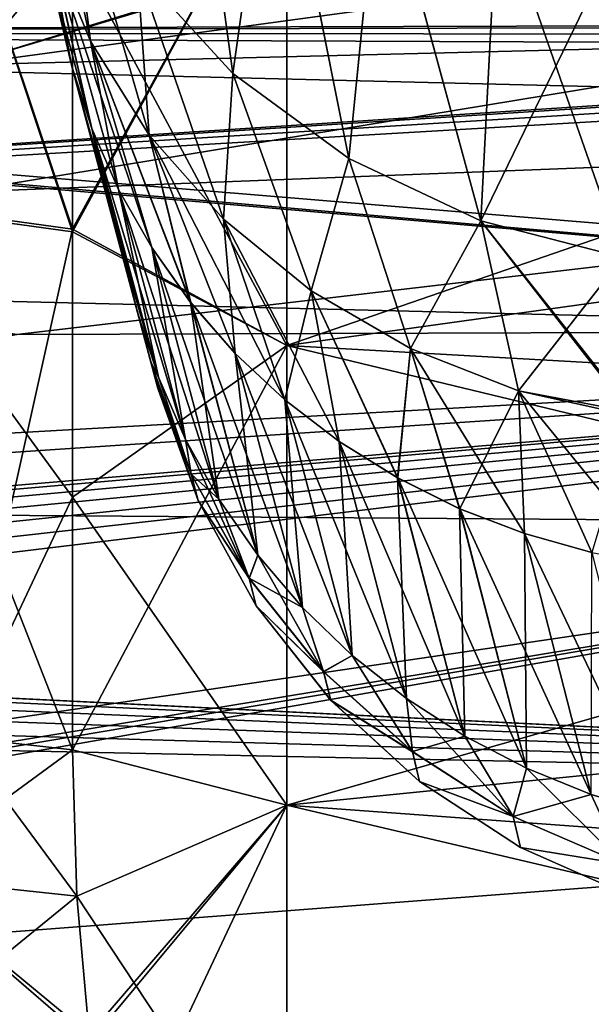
# Model space of a CAD drawing. Header units: metres. Extents: x -31 to 116, y -84 to 84.
# Tile 121 of 256: x -1.44 to 1.64, y -50.01 to -44.72. Entities that reach past the tile are written whole.
import ezdxf

# ---------------------------------------------------------------- set-up
doc = ezdxf.new("R2010")
doc.units = ezdxf.units.M
doc.layers.add('solid_80010000GA_11_1', color=7, linetype='CONTINUOUS')

msp = doc.modelspace()

# ---------------------------------------------------------------- linework, layer by layer
at = {"layer": 'solid_80010000GA_11_1'}
for points in [[(-0.94361, -61.381538, -3.949349), (-9.908733, -26.852304, -3.688219), (-10.647326, -26.446733, -4.216566)], [(-1.601485, -61.790482, -4.491797), (-0.94361, -61.381538, -3.949349), (-10.647326, -26.446733, -4.216566)], [(-0.645895, -61.159073, 3.61807), (-10.428024, -26.563536, 4.075611), (-9.690911, -26.977961, 3.498848)], [(-1.091824, -61.481945, 4.091326), (-1.601097, -61.790173, 4.491522), (-10.428024, -26.563536, 4.075611)], [(-0.645895, -61.159073, 3.61807), (-1.091824, -61.481945, 4.091326), (-10.428024, -26.563536, 4.075611)], [(-0.39715, -60.944038, -3.278925), (-9.308332, -27.204287, -3.116266), (-9.908733, -26.852304, -3.688219)], [(-0.94361, -61.381538, -3.949349), (-0.39715, -60.944038, -3.278925), (-9.908733, -26.852304, -3.688219)], [(-0.272359, -60.821762, 3.078996), (-9.690911, -26.977961, 3.498848), (-9.110988, -27.323584, 2.887191)], [(-0.272359, -60.821762, 3.078996), (-0.645895, -61.159073, 3.61807), (-9.690911, -26.977961, 3.498848)], [(0.006341, -60.490341, -2.516984), (-9.056078, -27.357077, -2.818626), (-9.308332, -27.204287, -3.116266)], [(-0.39715, -60.944038, -3.278925), (0.006341, -60.490341, -2.516984), (-9.308332, -27.204287, -3.116266)], [(0.018131, -60.473583, 2.487982), (-9.110988, -27.323584, 2.887191), (-8.677807, -27.590885, 2.269606)], [(0.018131, -60.473583, 2.487982), (-0.272359, -60.821762, 3.078996), (-9.110988, -27.323584, 2.887191)], [(0.006341, -60.490341, -2.516984), (-8.835298, -27.492895, -2.516984), (-9.056078, -27.357077, -2.818626)], [(0.168987, -60.224834, -2.050207), (-8.479892, -27.715254, -1.902791), (-8.835298, -27.492895, -2.516984)], [(0.168987, -60.224834, -2.050207), (-8.835298, -27.492895, -2.516984), (0.006341, -60.490341, -2.516984)], [(0.200581, -60.160397, 1.93518), (-8.677807, -27.590885, 2.269606), (-8.370298, -27.784691, 1.659111)], [(0.200581, -60.160397, 1.93518), (0.018131, -60.473583, 2.487982), (-8.677807, -27.590885, 2.269606)], [(0.314079, -59.836971, -1.349229), (-8.238116, -27.868933, -1.298733), (-8.479892, -27.715254, -1.902791)], [(0.262339, -60.01078, -1.665838), (0.314079, -59.836971, -1.349229), (-8.479892, -27.715254, -1.902791)], [(0.168987, -60.224834, -2.050207), (0.262339, -60.01078, -1.665838), (-8.479892, -27.715254, -1.902791)], [(0.292285, -59.91906, 1.49928), (-8.370298, -27.784691, 1.659111), (-8.169134, -27.913094, 1.059357)], [(0.292285, -59.91906, 1.49928), (0.200581, -60.160397, 1.93518), (-8.370298, -27.784691, 1.659111)], [(0.352484, -59.577492, -0.866972), (-8.093525, -27.96167, -0.70485), (-8.238116, -27.868933, -1.298733)], [(0.340858, -59.694298, -1.085951), (0.352484, -59.577492, -0.866972), (-8.238116, -27.868933, -1.298733)], [(0.314079, -59.836971, -1.349229), (0.340858, -59.694298, -1.085951), (-8.238116, -27.868933, -1.298733)], [(0.351093, -59.598183, 0.906075), (-8.169134, -27.913094, 1.059357), (-8.060292, -27.983082, 0.468665)], [(0.334621, -59.735115, 1.161649), (0.292285, -59.91906, 1.49928), (-8.169134, -27.913094, 1.059357)], [(0.351093, -59.598183, 0.906075), (0.334621, -59.735115, 1.161649), (-8.169134, -27.913094, 1.059357)], [(0.336095, -59.243084, -0.119485), (-8.035702, -27.998938, -0.117557), (-8.093525, -27.96167, -0.70485)], [(0.337649, -59.253223, -0.161437), (0.336095, -59.243084, -0.119485), (-8.093525, -27.96167, -0.70485)], [(0.33943, -59.2654, -0.202686), (0.337649, -59.253223, -0.161437), (-8.093525, -27.96167, -0.70485)], [(0.341356, -59.279354, -0.243837), (0.33943, -59.2654, -0.202686), (-8.093525, -27.96167, -0.70485)], [(0.345431, -59.312489, -0.32879), (0.341356, -59.279354, -0.243837), (-8.093525, -27.96167, -0.70485)], [(0.349611, -59.354767, -0.424737), (0.345431, -59.312489, -0.32879), (-8.093525, -27.96167, -0.70485)], [(0.353359, -59.410347, -0.54125), (0.349611, -59.354767, -0.424737), (-8.093525, -27.96167, -0.70485)], [(0.355234, -59.483608, -0.68686), (0.353359, -59.410347, -0.54125), (-8.093525, -27.96167, -0.70485)], [(0.352484, -59.577492, -0.866972), (0.355234, -59.483608, -0.68686), (-8.093525, -27.96167, -0.70485)], [(0.350485, -59.365471, 0.447841), (-8.060292, -27.983082, 0.468665), (-8.035702, -27.998938, -0.117557)], [(0.355221, -59.493149, 0.705415), (0.351093, -59.598183, 0.906075), (-8.060292, -27.983082, 0.468665)], [(0.353103, -59.405365, 0.531102), (0.355221, -59.493149, 0.705415), (-8.060292, -27.983082, 0.468665)], [(0.350485, -59.365471, 0.447841), (0.353103, -59.405365, 0.531102), (-8.060292, -27.983082, 0.468665)], [(0.347052, -59.327602, 0.364249), (0.350485, -59.365471, 0.447841), (-8.035702, -27.998938, -0.117557)], [(0.344385, -59.303482, 0.307022), (0.347052, -59.327602, 0.364249), (-8.035702, -27.998938, -0.117557)], [(0.341568, -59.280807, 0.247479), (0.344385, -59.303482, 0.307022), (-8.035702, -27.998938, -0.117557)], [(0.338645, -59.259945, 0.185003), (0.341568, -59.280807, 0.247479), (-8.035702, -27.998938, -0.117557)], [(0.336949, -59.248604, 0.143563), (0.338645, -59.259945, 0.185003), (-8.035702, -27.998938, -0.117557)], [(0.335521, -59.239445, 0.101001), (0.336949, -59.248604, 0.143563), (-8.035702, -27.998938, -0.117557)], [(0.334501, -59.233093, 0.05732), (0.335521, -59.239445, 0.101001), (-8.035702, -27.998938, -0.117557)], [(0.334023, -59.230156, 0.012731), (0.334501, -59.233093, 0.05732), (-8.035702, -27.998938, -0.117557)], [(0.334159, -59.230984, -0.032104), (0.334023, -59.230156, 0.012731), (-8.035702, -27.998938, -0.117557)], [(0.334886, -59.235462, -0.076363), (0.334159, -59.230984, -0.032104), (-8.035702, -27.998938, -0.117557)], [(0.336095, -59.243084, -0.119485), (0.334886, -59.235462, -0.076363), (-8.035702, -27.998938, -0.117557)], [(8.509254, -41.828423, -34.403259), (-1.752739, -44.961113, -36.623474), (-12, -45.214851, -36.594734)], [(-12, -42.330925, -34.34156), (8.509254, -41.828423, -34.403259), (-12, -45.214851, -36.594734)], [(-10.92837, -44.790348, -31.163261), (8.509254, -41.828423, -34.403259), (-12, -42.330925, -34.34156)], [(-10.92837, -44.790348, 31.163261), (-12, -44.424175, 31.662325), (8.509254, -41.828423, 34.403259)], [(-10.92837, -44.790348, -31.163261), (8.530369, -44.731808, -30.686501), (8.509254, -41.828423, -34.403259)], [(-10.92837, -44.790348, 31.163261), (8.509254, -41.828423, 34.403259), (8.525435, -42.843906, 33.103043)], [(8.502323, -41.8661, -34.432541), (-1.752739, -44.961113, -36.623474), (8.509254, -41.828423, -34.403259)], [(8.502323, -41.8661, -34.432541), (8.5, -41.904076, -34.462162), (-1.752739, -44.961113, -36.623474)], [(8.5, -41.904076, -34.462162), (8.5, -44.706783, -36.651878), (-1.752739, -44.961113, -36.623474)], [(-12, -42.330925, 34.34156), (-1.752739, -44.961113, 36.623474), (8.5, -44.706783, 36.651878)], [(-2.237647, -42.582733, -31.503359), (-1.153668, -42.719887, -31.612904), (-2.309054, -45.684696, -27.279432)], [(-2.237533, -42.599094, 31.482912), (-2.309889, -45.699036, 27.258074), (-1.153668, -45.858768, 27.366608)], [(-2.237533, -42.599094, 31.482912), (-1.153668, -45.858768, 27.366608), (-1.153668, -45.843945, 27.388308)], [(-2.237533, -42.599094, 31.482912), (-1.153668, -45.843945, 27.388308), (-1.153668, -44.322773, 29.527569)], [(-2.309054, -45.684696, -27.279432), (-1.153668, -42.719887, -31.612904), (-1.153668, -44.322773, -29.527569)], [(-10.92837, -44.790348, 31.163261), (8.525435, -42.843906, 33.103043), (8.530369, -44.731808, 30.686501)], [(-29.5, -42.913754, -39.718975), (-29.5, -45.852333, -36.287064), (8.5, -43.570267, -37.995903)], [(-1.752739, -44.961113, 36.623474), (-29.5, -42.913754, 39.718975), (8.5, -44.706783, 36.651878)], [(-0.564178, -43.009392, -15.748033), (-0.805819, -44.445538, -11.92612), (-0.291898, -45.008503, -12.167362)], [(-0.291838, -45.008564, 12.167368), (-0.80577, -44.44561, 11.92613), (-0.564178, -43.005692, 15.75531)], [(-0.291838, -45.008564, 12.167368), (-0.564178, -43.005692, 15.75531), (-0.07115, -43.445129, 15.978847)], [(-0.07115, -43.448864, -15.971511), (-0.564178, -43.009392, -15.748033), (-0.291898, -45.008503, -12.167362)], [(-1.056895, -44.83461, -9.564548), (-1.187387, -43.800476, -11.649696), (-1.421431, -43.100712, -11.349832)], [(-1.281955, -44.286953, -9.334759), (-1.056895, -44.83461, -9.564548), (-1.421431, -43.100712, -11.349832)], [(-1.05688, -44.834702, 9.564379), (-1.421423, -43.100754, 11.34983), (-1.18736, -43.800541, 11.649704)], [(-1.281941, -44.287052, 9.334591), (-1.421423, -43.100754, 11.34983), (-1.05688, -44.834702, 9.564379)], [(-0.07115, -43.448864, -15.971511), (-0.291898, -45.008503, -12.167362), (0.332984, -45.465931, -12.36338)], [(0.333035, -45.465969, 12.363376), (-0.291838, -45.008564, 12.167368), (-0.07115, -43.445129, 15.978847)], [(0.333035, -45.465969, 12.363376), (-0.07115, -43.445129, 15.978847), (0.5, -43.801586, 16.160172)], [(0.5, -43.80534, -16.152788), (-0.07115, -43.448864, -15.971511), (0.332984, -45.465931, -12.36338)], [(-29.5, -45.852333, -36.287064), (-12, -45.214851, -36.594734), (8.5, -43.570267, -37.995903)], [(8.5, -43.570267, -37.995903), (-12, -45.214851, -36.594734), (-1.752739, -44.961113, -36.623474)], [(-1.752739, -44.961113, -36.623474), (8.5, -44.706783, -36.651878), (8.5, -43.570267, -37.995903)], [(-1.410578, -43.709908, 9.101208), (-1.281941, -44.287052, 9.334591), (-1.159258, -44.963764, 7.130344)], [(-1.410484, -43.710602, -9.100178), (-1.410578, -43.709908, 9.101208), (-1.159258, -44.963764, 7.130344)], [(-1.310149, -44.314896, -8.170702), (-1.410484, -43.710602, -9.100178), (-1.159258, -44.963764, 7.130344)], [(-1.049321, -45.303432, -7.26533), (-1.410484, -43.710602, -9.100178), (-1.310149, -44.314896, -8.170702)], [(-1.281955, -44.286953, -9.334759), (-1.410484, -43.710602, -9.100178), (-1.049321, -45.303432, -7.26533)], [(-1.153668, -45.858768, 27.366608), (0, -46.47049, 26.638594), (0, -43.740509, 30.47028)], [(-1.153668, -45.843945, 27.388308), (-1.153668, -45.858768, 27.366608), (0, -43.740509, 30.47028)], [(-1.153668, -44.322773, 29.527569), (-1.153668, -45.843945, 27.388308), (0, -43.740509, 30.47028)], [(-1.153668, -44.322773, -29.527569), (0, -43.740509, -30.47028), (0, -46.47049, -26.638594)], [(7.241869, -43.971832, 29.533049), (0, -43.740509, 30.47028), (0, -46.47049, 26.638594)], [(0, -43.740509, -30.47028), (7.241869, -43.971832, -29.533049), (7.241869, -45.463245, -27.450699)], [(0, -46.47049, -26.638594), (0, -43.740509, -30.47028), (7.241869, -45.463245, -27.450699)], [(-0.740604, -45.340382, -9.782583), (-0.805819, -44.445538, -11.92612), (-1.187387, -43.800476, -11.649696)], [(-1.056895, -44.83461, -9.564548), (-0.740604, -45.340382, -9.782583), (-1.187387, -43.800476, -11.649696)], [(-0.740589, -45.340469, 9.782412), (-1.18736, -43.800541, 11.649704), (-0.80577, -44.44561, 11.92613)], [(-1.05688, -44.834702, 9.564379), (-1.18736, -43.800541, 11.649704), (-0.740589, -45.340469, 9.782412)], [(0.5, -43.80534, -16.152788), (0.332984, -45.465931, -12.36338), (1.042107, -45.799316, -12.506244)], [(1.042134, -45.799335, 12.50623), (0.333035, -45.465969, 12.363376), (0.5, -43.801586, 16.160172)], [(1.042134, -45.799335, 12.50623), (0.5, -43.801586, 16.160172), (1.131919, -44.064228, 16.293772)], [(1.131919, -44.068001, -16.286356), (0.5, -43.80534, -16.152788), (1.042107, -45.799316, -12.506244)], [(7.241869, -45.463245, 27.450699), (7.241869, -43.971832, 29.533049), (0, -46.47049, 26.638594)], [(1.131919, -44.068001, -16.286356), (1.042107, -45.799316, -12.506244), (1.805407, -45.996365, -12.590684)], [(1.042134, -45.799335, 12.50623), (1.131919, -44.064228, 16.293772), (1.805407, -44.225075, 16.375593)], [(1.805407, -44.228859, -16.368155), (1.131919, -44.068001, -16.286356), (1.805407, -45.996365, -12.590684)], [(1.042134, -45.799335, 12.50623), (1.805407, -44.225075, 16.375593), (1.805407, -45.99622, 12.591017)], [(-2.309054, -45.684696, -27.279432), (-1.153668, -44.322773, -29.527569), (-1.153668, -45.84396, -27.388283)], [(-1.159258, -44.963764, -7.130344), (-1.310149, -44.314896, -8.170702), (-1.159258, -44.963764, 7.130344)], [(-1.049321, -45.303432, -7.26533), (-1.310149, -44.314896, -8.170702), (-1.159258, -44.963764, -7.130344)], [(-1.281955, -44.286953, -9.334759), (-1.049321, -45.303432, -7.26533), (-0.904938, -45.63126, -7.399363)], [(-1.281955, -44.286953, -9.334759), (-0.904938, -45.63126, -7.399363), (-0.727269, -45.944077, -7.531166)], [(-1.281955, -44.286953, -9.334759), (-0.727269, -45.944077, -7.531166), (-1.056895, -44.83461, -9.564548)], [(-1.281941, -44.287052, 9.334591), (-0.905033, -45.631016, 7.399262), (-1.04938, -45.303284, 7.265271)], [(-1.281941, -44.287052, 9.334591), (-1.05688, -44.834702, 9.564379), (-0.905033, -45.631016, 7.399262)], [(-1.281941, -44.287052, 9.334591), (-1.04938, -45.303284, 7.265271), (-1.159258, -44.963764, 7.130344)], [(-1.153668, -45.84396, -27.388283), (-1.153668, -44.322773, -29.527569), (0, -46.47049, -26.638594)], [(-11.857142, -47.308746, -37.711174), (-11.857142, -44.352528, -41.147339), (5.595928, -44.432323, -41.173279)], [(-11.857142, -44.352528, 41.147339), (-11.857142, -47.308746, 37.711174), (5.595928, -44.432323, 41.173279)], [(-11.857142, -47.308746, -37.711174), (5.595928, -44.432323, -41.173279), (5.595928, -47.434151, -37.67588)], [(-11.857142, -47.308746, 37.711174), (5.595928, -47.434151, 37.675877), (5.595928, -44.432323, 41.173279)], [(-0.341428, -45.791725, -9.98343), (-0.291898, -45.008503, -12.167362), (-0.805819, -44.445538, -11.92612)], [(-0.740604, -45.340382, -9.782583), (-0.341428, -45.791725, -9.98343), (-0.805819, -44.445538, -11.92612)], [(-0.341415, -45.791809, 9.983256), (-0.80577, -44.44561, 11.92613), (-0.291838, -45.008564, 12.167368)], [(-0.740589, -45.340469, 9.782412), (-0.80577, -44.44561, 11.92613), (-0.341415, -45.791809, 9.983256)], [(-10.92837, -44.790348, -31.163261), (8.522731, -44.749508, -30.700499), (8.530369, -44.731808, -30.686501)], [(-10.92837, -46.001842, 32.109787), (-10.92837, -44.790348, 31.163261), (8.530369, -44.731808, 30.686501)], [(-10.92837, -46.001842, 32.109787), (8.530369, -44.731808, 30.686501), (8.52274, -44.749512, 30.7005)], [(-10.92837, -44.790348, -31.163261), (8.507652, -44.798141, -30.738829), (8.522731, -44.749508, -30.700499)], [(-10.92837, -46.001842, 32.109787), (8.52274, -44.749512, 30.7005), (8.507672, -44.798141, 30.738827)], [(-10.92837, -44.770519, -33.685806), (-1.452628, -46.41169, -34.758137), (8.5, -46.378712, -34.511909)], [(-10.92837, -44.770519, -33.685806), (8.5, -46.378712, -34.511909), (8.5, -45.246536, -33.627361)], [(-10.92837, -44.770519, -33.685806), (8.5, -45.246536, -33.627361), (-10.92837, -46.001842, -32.109787)], [(-10.92837, -44.770519, 33.685806), (8.5, -46.477859, 32.051338), (8.5, -45.246536, 33.627361)], [(-10.92837, -46.001842, 32.109787), (8.5, -46.477859, 32.051338), (-10.92837, -44.770519, 33.685806)], [(-10.92837, -44.770519, 33.685806), (8.5, -45.246536, 33.627361), (-1.452628, -46.41169, 34.758137)], [(-10.92837, -44.790348, -31.163261), (8.5, -44.86673, -30.792585), (8.507652, -44.798141, -30.738829)], [(8.5, -46.477859, -32.051338), (8.5, -44.86673, -30.792585), (-10.92837, -44.790348, -31.163261)], [(-10.92837, -46.001842, -32.109787), (8.5, -46.477859, -32.051338), (-10.92837, -44.790348, -31.163261)], [(-10.92837, -46.001842, 32.109787), (8.507672, -44.798141, 30.738827), (8.5, -44.86673, 30.792585)], [(-1.056895, -44.83461, -9.564548), (-0.727269, -45.944077, -7.531166), (-0.517716, -46.238724, -7.659449)], [(-1.056895, -44.83461, -9.564548), (-0.517716, -46.238724, -7.659449), (-0.740604, -45.340382, -9.782583)], [(-1.05688, -44.834702, 9.564379), (-0.517799, -46.238422, 7.65933), (-0.727379, -45.943775, 7.531044)], [(-1.05688, -44.834702, 9.564379), (-0.740589, -45.340469, 9.782412), (-0.517799, -46.238422, 7.65933)], [(-1.05688, -44.834702, 9.564379), (-0.727379, -45.943775, 7.531044), (-0.905033, -45.631016, 7.399262)], [(-10.92837, -46.001842, 32.109787), (8.5, -44.86673, 30.792585), (8.5, -46.477859, 32.051338)], [(-1.159258, -44.963764, 7.130344), (-0.731698, -46.559441, -1.827326), (-0.803085, -46.293022, -3.018967)], [(-1.159258, -44.963764, 7.130344), (-0.719358, -46.605495, -1.524865), (-0.731698, -46.559441, -1.827326)], [(-0.970816, -45.667042, -5.088043), (-1.159258, -44.963764, 7.130344), (-0.803085, -46.293022, -3.018967)], [(-0.970816, -45.667042, -5.088043), (-0.691432, -46.639889, -3.125186), (-1.159258, -44.963764, -7.130344)], [(-1.049321, -45.303432, -7.26533), (-1.159258, -44.963764, -7.130344), (-0.691432, -46.639889, -3.125186)], [(-1.159258, -44.963764, 7.130344), (-0.695743, -46.693626, -0.610532), (-0.719358, -46.605495, -1.524865)], [(-1.159258, -44.963764, 7.130344), (-0.691253, -46.710384, 0.000004), (-0.695743, -46.693626, -0.610532)], [(-1.159258, -44.963764, 7.130344), (-0.695798, -46.69342, 0.614264), (-0.691253, -46.710384, 0.000004)], [(-1.159258, -44.963764, 7.130344), (-0.719358, -46.605492, 1.524874), (-0.695798, -46.69342, 0.614264)], [(-1.159258, -44.963764, 7.130344), (-0.73186, -46.558834, 1.830973), (-0.719358, -46.605492, 1.524874)], [(-1.159258, -44.963764, 7.130344), (-0.803085, -46.293022, 3.018968), (-0.73186, -46.558834, 1.830973)], [(-0.970808, -45.667072, 5.088053), (-0.803085, -46.293022, 3.018968), (-1.159258, -44.963764, 7.130344)], [(-0.970808, -45.667072, 5.088053), (-1.159258, -44.963764, 7.130344), (-1.04938, -45.303284, 7.265271)], [(-0.970816, -45.667042, -5.088043), (-1.159258, -44.963764, -7.130344), (-1.159258, -44.963764, 7.130344)], [(-0.341428, -45.791725, -9.98343), (0.130899, -46.176998, -10.161936), (-0.291898, -45.008503, -12.167362)], [(-0.341415, -45.791809, 9.983256), (-0.291838, -45.008564, 12.167368), (0.130908, -46.177074, 10.161762)], [(0.130899, -46.176998, -10.161936), (0.332984, -45.465931, -12.36338), (-0.291898, -45.008503, -12.167362)], [(0.130908, -46.177074, 10.161762), (-0.291838, -45.008564, 12.167368), (0.333035, -45.465969, 12.363376)], [(8.5, -45.246536, -33.627361), (8.5, -46.477859, -32.051338), (-10.92837, -46.001842, -32.109787)], [(-1.452628, -46.41169, 34.758137), (8.5, -45.246536, 33.627361), (8.5, -46.378712, 34.511909)], [(-1.04938, -45.303284, 7.265271), (-0.691432, -46.639889, 3.125196), (-0.803085, -46.293022, 3.018968)], [(-1.04938, -45.303284, 7.265271), (-0.905033, -45.631016, 7.399262), (-0.691432, -46.639889, 3.125196)], [(-0.970808, -45.667072, 5.088053), (-1.04938, -45.303284, 7.265271), (-0.803085, -46.293022, 3.018968)], [(-1.049321, -45.303432, -7.26533), (-0.691432, -46.639889, -3.125186), (-0.545675, -46.975037, -3.230695)], [(-0.904938, -45.63126, -7.399363), (-1.049321, -45.303432, -7.26533), (-0.545675, -46.975037, -3.230695)], [(-0.740604, -45.340382, -9.782583), (-0.517716, -46.238724, -7.659449), (-0.278337, -46.51239, -7.782981)], [(-0.740604, -45.340382, -9.782583), (-0.278337, -46.51239, -7.782981), (-0.011406, -46.762367, -7.900552)], [(-0.740604, -45.340382, -9.782583), (-0.011406, -46.762367, -7.900552), (-0.341428, -45.791725, -9.98343)], [(-0.740589, -45.340469, 9.782412), (-0.278337, -46.51215, 7.782893), (-0.517799, -46.238422, 7.65933)], [(-0.740589, -45.340469, 9.782412), (-0.341415, -45.791809, 9.983256), (-0.278337, -46.51215, 7.782893)], [(7.241869, -46.877853, 25.315428), (7.241869, -45.463245, 27.450699), (0, -46.47049, 26.638594)], [(0, -46.47049, -26.638594), (7.241869, -45.463245, -27.450699), (7.241869, -46.877853, -25.315428)], [(0.130899, -46.176998, -10.161936), (0.664174, -46.486786, -10.313707), (0.332984, -45.465931, -12.36338)], [(0.130908, -46.177074, 10.161762), (0.333035, -45.465969, 12.363376), (0.664178, -46.486858, 10.313534)], [(0.664174, -46.486786, -10.313707), (1.042107, -45.799316, -12.506244), (0.332984, -45.465931, -12.36338)], [(0.664178, -46.486858, 10.313534), (0.333035, -45.465969, 12.363376), (1.042134, -45.799335, 12.50623)], [(-0.905033, -45.631016, 7.399262), (-0.545676, -46.975033, 3.230704), (-0.691432, -46.639889, 3.125196)], [(-0.905033, -45.631016, 7.399262), (-0.727379, -45.943775, 7.531044), (-0.545676, -46.975033, 3.230704)], [(-0.904938, -45.63126, -7.399363), (-0.545675, -46.975037, -3.230695), (-0.366981, -47.295242, -3.33448)], [(-0.727269, -45.944077, -7.531166), (-0.904938, -45.63126, -7.399363), (-0.366981, -47.295242, -3.33448)], [(-2.309889, -45.699036, 27.258074), (-1.153668, -48.642677, 22.947559), (-1.153668, -47.284576, 25.19396)], [(-2.309889, -45.699036, 27.258074), (-1.762136, -48.574795, 22.908295), (-1.153668, -48.642677, 22.947559)], [(-2.309889, -45.699036, 27.258074), (-1.153668, -47.284576, 25.19396), (-1.153668, -45.858768, 27.366608)], [(-2.309054, -45.684696, -27.279432), (-1.153668, -45.84396, -27.388283), (-1.762121, -48.574799, -22.908295)], [(-0.970816, -45.667042, -5.088043), (-0.803085, -46.293022, -3.018967), (-0.691432, -46.639889, -3.125186)], [(-0.341428, -45.791725, -9.98343), (-0.011406, -46.762367, -7.900552), (0.28065, -46.986126, -8.010996)], [(-0.341428, -45.791725, -9.98343), (0.28065, -46.986126, -8.010996), (0.130899, -46.176998, -10.161936)], [(-0.341415, -45.791809, 9.983256), (-0.011282, -46.76223, 7.900513), (-0.278337, -46.51215, 7.782893)], [(-0.341415, -45.791809, 9.983256), (0.130908, -46.177074, 10.161762), (-0.011282, -46.76223, 7.900513)], [(0.664174, -46.486786, -10.313707), (1.24518, -46.712944, -10.434793), (1.042107, -45.799316, -12.506244)], [(0.664178, -46.486858, 10.313534), (1.042134, -45.799335, 12.50623), (1.245179, -46.713017, 10.434621)], [(1.856323, -46.827553, -10.579263), (1.805407, -45.996365, -12.590684), (1.042107, -45.799316, -12.506244)], [(1.856323, -46.827553, -10.579263), (1.042107, -45.799316, -12.506244), (1.859075, -46.849602, -10.523783)], [(1.24518, -46.712944, -10.434793), (1.859075, -46.849602, -10.523783), (1.042107, -45.799316, -12.506244)], [(1.245179, -46.713017, 10.434621), (1.042134, -45.799335, 12.50623), (1.805407, -45.99622, 12.591017)], [(-1.762121, -48.574799, -22.908295), (-1.153668, -45.84396, -27.388283), (-1.153668, -47.284576, -25.19396)], [(-1.153668, -47.284576, -25.19396), (-1.153668, -45.84396, -27.388283), (0, -46.47049, -26.638594)], [(-1.153668, -45.858768, 27.366608), (-1.153668, -47.284576, 25.19396), (0, -46.47049, 26.638594)], [(-0.727379, -45.943775, 7.531044), (-0.366981, -47.295238, 3.334489), (-0.545676, -46.975033, 3.230704)], [(-0.727379, -45.943775, 7.531044), (-0.517799, -46.238422, 7.65933), (-0.366981, -47.295238, 3.334489)], [(-0.727269, -45.944077, -7.531166), (-0.366981, -47.295242, -3.33448), (-0.156728, -47.597332, -3.435541)], [(-0.517716, -46.238724, -7.659449), (-0.727269, -45.944077, -7.531166), (-0.156728, -47.597332, -3.435541)], [(1.245179, -46.713017, 10.434621), (1.805407, -45.99622, 12.591017), (1.856271, -46.827286, 10.579929)], [(0.130908, -46.177074, 10.161762), (0.280896, -46.986092, 8.011008), (-0.011282, -46.76223, 7.900513)], [(0.130899, -46.176998, -10.161936), (0.28065, -46.986126, -8.010996), (0.594901, -47.18166, -8.113293)], [(0.130899, -46.176998, -10.161936), (0.594901, -47.18166, -8.113293), (0.664174, -46.486786, -10.313707)], [(0.130908, -46.177074, 10.161762), (0.595224, -47.181698, 8.113339), (0.280896, -46.986092, 8.011008)], [(0.130908, -46.177074, 10.161762), (0.664178, -46.486858, 10.313534), (0.595224, -47.181698, 8.113339)], [(-0.517799, -46.238422, 7.65933), (-0.156728, -47.597332, 3.435551), (-0.366981, -47.295238, 3.334489)], [(-0.517799, -46.238422, 7.65933), (-0.278337, -46.51215, 7.782893), (-0.156728, -47.597332, 3.435551)], [(-0.517716, -46.238724, -7.659449), (-0.156728, -47.597332, -3.435541), (0.083054, -47.878456, -3.532922)], [(-0.278337, -46.51239, -7.782981), (-0.517716, -46.238724, -7.659449), (0.083054, -47.878456, -3.532922)], [(-0.691432, -46.639889, -3.125186), (-0.803085, -46.293022, -3.018967), (-0.731698, -46.559441, -1.827326)], [(-0.803085, -46.293022, 3.018968), (-0.691432, -46.639889, 3.125196), (-0.73186, -46.558834, 1.830973)], [(-29.5, -48.517162, -32.638512), (8.5, -46.378712, -34.511909), (-1.452628, -46.41169, -34.758137)], [(-16.44136, -48.041641, -32.933006), (8.5, -46.378712, -34.511909), (-29.5, -48.517162, -32.638512)], [(-16.44136, -48.041641, -32.933006), (-10, -47.943977, -32.876621), (8.5, -46.378712, -34.511909)], [(-9.741714, -47.9594, -32.846344), (8.5, -46.378712, -34.511909), (-10, -47.943977, -32.876621)], [(-10, -47.943977, 32.876621), (8.5, -46.378712, 34.511909), (8.5, -48.857708, 30.902758)], [(-1.452628, -46.41169, 34.758137), (8.5, -46.378712, 34.511909), (-10, -47.943977, 32.876621)], [(-9.741714, -47.9594, -32.846344), (-9.500676, -48.012165, -32.761738), (8.5, -46.378712, -34.511909)], [(-9.500676, -48.012165, -32.761738), (-9.293636, -48.098358, -32.628403), (8.5, -46.378712, -34.511909)], [(-9.293636, -48.098358, -32.628403), (-9.134542, -48.212025, -32.455158), (8.5, -46.378712, -34.511909)], [(-9.134542, -48.212025, -32.455158), (-9.034258, -48.345242, -32.253242), (8.5, -46.378712, -34.511909)], [(-9.034258, -48.345242, -32.253242), (-9, -48.488567, -32.036339), (8.5, -46.378712, -34.511909)], [(-9, -48.488567, -32.036339), (8.5, -48.857708, -30.902758), (8.5, -46.378712, -34.511909)], [(-1.153668, -48.642677, 22.947559), (0, -48.939659, 22.633871), (0, -46.47049, 26.638594)], [(-1.153668, -47.284576, 25.19396), (-1.153668, -48.642677, 22.947559), (0, -46.47049, 26.638594)], [(-1.153668, -47.284576, -25.19396), (0, -46.47049, -26.638594), (0, -48.939659, -22.633871)], [(7.241869, -46.877853, 25.315428), (0, -46.47049, 26.638594), (0, -48.939659, 22.633871)], [(0, -46.47049, -26.638594), (7.241869, -46.877853, -25.315428), (7.241869, -48.213787, -23.130072)], [(0, -48.939659, -22.633871), (0, -46.47049, -26.638594), (7.241869, -48.213787, -23.130072)], [(0.664174, -46.486786, -10.313707), (0.594901, -47.18166, -8.113293), (0.928253, -47.347122, -8.206465)], [(0.664178, -46.486858, 10.313534), (0.928583, -47.347187, 8.206522), (0.595224, -47.181698, 8.113339)], [(0.664174, -46.486786, -10.313707), (0.928253, -47.347122, -8.206465), (1.277511, -47.480877, -8.289601)], [(0.664174, -46.486786, -10.313707), (1.277511, -47.480877, -8.289601), (1.24518, -46.712944, -10.434793)], [(0.664178, -46.486858, 10.313534), (1.245179, -46.713017, 10.434621), (0.928583, -47.347187, 8.206522)], [(-0.278337, -46.51215, 7.782893), (0.083053, -47.878452, 3.532931), (-0.156728, -47.597332, 3.435551)], [(-0.278337, -46.51215, 7.782893), (-0.011282, -46.76223, 7.900513), (0.083053, -47.878452, 3.532931)], [(-0.278337, -46.51239, -7.782981), (0.083054, -47.878456, -3.532922), (0.350095, -48.135845, -3.625669)], [(-0.011406, -46.762367, -7.900552), (-0.278337, -46.51239, -7.782981), (0.350095, -48.135845, -3.625669)], [(-0.719358, -46.605492, 1.524874), (-0.73186, -46.558834, 1.830973), (-0.51574, -47.161217, 1.941035)], [(-0.691432, -46.639889, 3.125196), (-0.51574, -47.161217, 1.941035), (-0.73186, -46.558834, 1.830973)], [(-0.691432, -46.639889, -3.125186), (-0.731698, -46.559441, -1.827326), (-0.515573, -47.16185, -1.937174)], [(-0.719358, -46.605495, -1.524865), (-0.515573, -47.16185, -1.937174), (-0.731698, -46.559441, -1.827326)], [(-0.719358, -46.605492, 1.524874), (-0.51574, -47.161217, 1.941035), (-0.695798, -46.69342, 0.614264)], [(-0.719358, -46.605495, -1.524865), (-0.478103, -47.30278, -0.647125), (-0.515573, -47.16185, -1.937174)], [(-0.719358, -46.605495, -1.524865), (-0.695743, -46.693626, -0.610532), (-0.478103, -47.30278, -0.647125)], [(-0.545675, -46.975037, -3.230695), (-0.691432, -46.639889, -3.125186), (-0.515573, -47.16185, -1.937174)], [(-0.691432, -46.639889, 3.125196), (-0.545676, -46.975033, 3.230704), (-0.51574, -47.161217, 1.941035)], [(-0.691253, -46.710384, 0.000004), (-0.695798, -46.69342, 0.614264), (-0.478159, -47.302567, 0.651089)], [(-0.51574, -47.161217, 1.941035), (-0.478159, -47.302567, 0.651089), (-0.695798, -46.69342, 0.614264)], [(-0.478159, -47.302567, 0.651089), (-0.478103, -47.30278, -0.647125), (-0.695743, -46.693626, -0.610532)], [(-0.691253, -46.710384, 0.000004), (-0.478159, -47.302567, 0.651089), (-0.695743, -46.693626, -0.610532)], [(1.245179, -46.713017, 10.434621), (1.277787, -47.480938, 8.28965), (0.928583, -47.347187, 8.206522)], [(1.245179, -46.713017, 10.434621), (1.856271, -46.827286, 10.579929), (1.859066, -46.849674, 10.523593)], [(1.245179, -46.713017, 10.434621), (1.859066, -46.849674, 10.523593), (1.639373, -47.581985, 8.362032)], [(1.245179, -46.713017, 10.434621), (1.639373, -47.581985, 8.362032), (1.277787, -47.480938, 8.28965)], [(1.24518, -46.712944, -10.434793), (2.009905, -47.649784, -8.422462), (1.859075, -46.849602, -10.523783)], [(1.24518, -46.712944, -10.434793), (1.639215, -47.581951, -8.362004), (2.009905, -47.649784, -8.422462)], [(1.24518, -46.712944, -10.434793), (1.277511, -47.480877, -8.289601), (1.639215, -47.581951, -8.362004)], [(-0.011406, -46.762367, -7.900552), (0.350095, -48.135845, -3.625669), (0.641951, -48.366882, -3.712862)], [(0.28065, -46.986126, -8.010996), (-0.011406, -46.762367, -7.900552), (0.641951, -48.366882, -3.712862)], [(-0.011282, -46.76223, 7.900513), (0.350095, -48.135841, 3.625678), (0.083053, -47.878452, 3.532931)], [(-0.011282, -46.76223, 7.900513), (0.280896, -46.986092, 8.011008), (0.350095, -48.135841, 3.625678)], [(7.241869, -48.213787, 23.130072), (7.241869, -46.877853, 25.315428), (0, -48.939659, 22.633871)], [(-0.545676, -46.975033, 3.230704), (-0.366981, -47.295238, 3.334489), (-0.51574, -47.161217, 1.941035)], [(-0.545675, -46.975037, -3.230695), (-0.515573, -47.16185, -1.937174), (-0.203324, -47.721184, -2.044248)], [(-0.366981, -47.295242, -3.33448), (-0.545675, -46.975037, -3.230695), (-0.203324, -47.721184, -2.044248)], [(0.594901, -47.18166, -8.113293), (0.28065, -46.986126, -8.010996), (0.641951, -48.366882, -3.712862)], [(0.280896, -46.986092, 8.011008), (0.955685, -48.569477, 3.793698), (0.641951, -48.366879, 3.712871)], [(0.280896, -46.986092, 8.011008), (0.595224, -47.181698, 8.113339), (0.955685, -48.569477, 3.793698)], [(0.280896, -46.986092, 8.011008), (0.641951, -48.366879, 3.712871), (0.350095, -48.135841, 3.625678)], [(-0.51574, -47.161217, 1.941035), (-0.203496, -47.720524, 2.048324), (-0.478159, -47.302567, 0.651089)], [(-0.366981, -47.295238, 3.334489), (-0.203496, -47.720524, 2.048324), (-0.51574, -47.161217, 1.941035)], [(-0.478103, -47.30278, -0.647125), (-0.203324, -47.721184, -2.044248), (-0.515573, -47.16185, -1.937174)], [(0.594901, -47.18166, -8.113293), (0.641951, -48.366882, -3.712862), (0.955685, -48.569481, -3.793688)], [(0.928253, -47.347122, -8.206465), (0.594901, -47.18166, -8.113293), (0.955685, -48.569481, -3.793688)], [(0.595224, -47.181698, 8.113339), (1.288215, -48.74173, 3.867388), (0.955685, -48.569477, 3.793698)], [(0.595224, -47.181698, 8.113339), (0.928583, -47.347187, 8.206522), (1.288215, -48.74173, 3.867388)], [(-1.762121, -48.574799, -22.908295), (-1.153668, -47.284576, -25.19396), (-1.153668, -48.642677, -22.947559)], [(-1.153668, -48.642677, -22.947559), (-1.153668, -47.284576, -25.19396), (0, -48.939659, -22.633871)], [(-0.366981, -47.295238, 3.334489), (-0.156728, -47.597332, 3.435551), (-0.203496, -47.720524, 2.048324)], [(-0.156728, -47.597332, -3.435541), (-0.366981, -47.295242, -3.33448), (-0.203324, -47.721184, -2.044248)], [(-10, -50.000153, -34.063751), (-11.857142, -47.308746, -37.711174), (5.595928, -47.434151, -37.67588)], [(-11.857142, -47.308746, 37.711174), (-11.857142, -49.999401, 34.06332), (5.595928, -47.434151, 37.675877)], [(-0.478159, -47.302567, 0.651089), (-0.165026, -47.868431, 0.687023), (-0.478103, -47.30278, -0.647125)], [(-0.203496, -47.720524, 2.048324), (-0.165026, -47.868431, 0.687023), (-0.478159, -47.302567, 0.651089)], [(-0.478103, -47.30278, -0.647125), (-0.164969, -47.868652, -0.682839), (-0.203324, -47.721184, -2.044248)], [(-0.165026, -47.868431, 0.687023), (-0.164969, -47.868652, -0.682839), (-0.478103, -47.30278, -0.647125)], [(0.928253, -47.347122, -8.206465), (0.955685, -48.569481, -3.793688), (1.288216, -48.741734, -3.867379)], [(1.277511, -47.480877, -8.289601), (0.928253, -47.347122, -8.206465), (1.288216, -48.741734, -3.867379)], [(0.928583, -47.347187, 8.206522), (1.636398, -48.881966, 3.933234), (1.288215, -48.74173, 3.867388)], [(0.928583, -47.347187, 8.206522), (1.277787, -47.480938, 8.28965), (1.636398, -48.881966, 3.933234)], [(-11.857142, -49.999401, 34.06332), (-10, -50.000153, 34.063751), (5.595928, -47.434151, 37.675877)], [(-10, -50.000153, -34.063751), (5.595928, -47.434151, -37.67588), (5.595928, -50.161377, -33.960369)], [(-10, -50.000153, 34.063751), (-9.74174, -50.01952, 34.035763), (5.595928, -47.434151, 37.675877)], [(-9.74174, -50.01952, 34.035763), (-9.500799, -50.075859, 33.953297), (5.595928, -47.434151, 37.675877)], [(-9.500799, -50.075859, 33.953297), (5.595928, -50.161377, 33.960369), (5.595928, -47.434151, 37.675877)], [(1.277511, -47.480877, -8.289601), (1.288216, -48.741734, -3.867379), (1.636399, -48.881969, -3.933225)], [(1.639215, -47.581951, -8.362004), (1.277511, -47.480877, -8.289601), (1.636399, -48.881969, -3.933225)], [(1.277787, -47.480938, 8.28965), (1.996815, -48.989174, 3.990692), (1.636398, -48.881966, 3.933234)], [(1.277787, -47.480938, 8.28965), (1.639373, -47.581985, 8.362032), (1.996815, -48.989174, 3.990692)], [(-0.156728, -47.597332, 3.435551), (0.083053, -47.878452, 3.532931), (-0.203496, -47.720524, 2.048324)], [(-0.156728, -47.597332, -3.435541), (-0.203324, -47.721184, -2.044248), (0.196947, -48.222553, -2.145597)], [(0.083054, -47.878456, -3.532922), (-0.156728, -47.597332, -3.435541), (0.196947, -48.222553, -2.145597)], [(-0.203496, -47.720524, 2.048324), (0.196773, -48.221863, 2.149876), (-0.165026, -47.868431, 0.687023)], [(0.083053, -47.878452, 3.532931), (0.196773, -48.221863, 2.149876), (-0.203496, -47.720524, 2.048324)], [(-0.164969, -47.868652, -0.682839), (0.196947, -48.222553, -2.145597), (-0.203324, -47.721184, -2.044248)], [(-0.165026, -47.868431, 0.687023), (0.235593, -48.376305, 0.721045), (-0.164969, -47.868652, -0.682839)], [(0.196773, -48.221863, 2.149876), (0.235593, -48.376305, 0.721045), (-0.165026, -47.868431, 0.687023)], [(-0.164969, -47.868652, -0.682839), (0.235652, -48.376534, -0.716654), (0.196947, -48.222553, -2.145597)], [(0.235593, -48.376305, 0.721045), (0.235652, -48.376534, -0.716654), (-0.164969, -47.868652, -0.682839)], [(0.083053, -47.878452, 3.532931), (0.350095, -48.135841, 3.625678), (0.196773, -48.221863, 2.149876)], [(0.350095, -48.135845, -3.625669), (0.083054, -47.878456, -3.532922), (0.196947, -48.222553, -2.145597)], [(-9.745183, -47.958893, 32.847115), (-10, -47.943977, 32.876621), (8.5, -48.857708, 30.902758)], [(-9.503194, -48.01133, 32.762928), (-9.745183, -47.958893, 32.847115), (8.5, -48.857708, 30.902758)], [(-9.293626, -48.098362, 32.628395), (-9.503194, -48.01133, 32.762928), (8.5, -48.857708, 30.902758)], [(-9.133077, -48.213493, 32.453075), (-9.293626, -48.098362, 32.628395), (8.5, -48.857708, 30.902758)], [(0.350095, -48.135841, 3.625678), (0.674348, -48.6521, 2.243019), (0.196773, -48.221863, 2.149876)], [(0.350095, -48.135845, -3.625669), (0.196947, -48.222553, -2.145597), (0.674521, -48.652817, -2.238555)], [(0.350095, -48.135841, 3.625678), (0.641951, -48.366879, 3.712871), (0.674348, -48.6521, 2.243019)], [(0.641951, -48.366882, -3.712862), (0.350095, -48.135845, -3.625669), (0.674521, -48.652817, -2.238555)], [(-9.033331, -48.347214, 32.250362), (-9.133077, -48.213493, 32.453075), (8.5, -48.857708, 30.902758)], [(7.241869, -49.469269, 20.897524), (7.241869, -48.213787, 23.130072), (0, -48.939659, 22.633871)], [(0, -48.939659, -22.633871), (7.241869, -48.213787, -23.130072), (7.241869, -49.469269, -20.897524)], [(0.196773, -48.221863, 2.149876), (0.674348, -48.6521, 2.243019), (0.235593, -48.376305, 0.721045)], [(0.235652, -48.376534, -0.716654), (0.674521, -48.652817, -2.238555), (0.196947, -48.222553, -2.145597)], [(-9, -48.488567, 32.036339), (-9.033331, -48.347214, 32.250362), (8.5, -48.857708, 30.902758)], [(0.235593, -48.376305, 0.721045), (0.713029, -48.812943, 0.752266), (0.235652, -48.376534, -0.716654)], [(0.674348, -48.6521, 2.243019), (0.713029, -48.812943, 0.752266), (0.235593, -48.376305, 0.721045)], [(0.235652, -48.376534, -0.716654), (0.713087, -48.813183, -0.747684), (0.674521, -48.652817, -2.238555)], [(0.713029, -48.812943, 0.752266), (0.713087, -48.813183, -0.747684), (0.235652, -48.376534, -0.716654)], [(0.641951, -48.366879, 3.712871), (0.955685, -48.569477, 3.793698), (0.674348, -48.6521, 2.243019)], [(0.641951, -48.366882, -3.712862), (0.674521, -48.652817, -2.238555), (1.216847, -49.000668, -2.320677)], [(0.955685, -48.569481, -3.793688), (0.641951, -48.366882, -3.712862), (1.216847, -49.000668, -2.320677)], [(-9, -48.488567, -32.036339), (-9, -50.195419, -29.289721), (8.5, -48.857708, -30.902758)], [(-9, -50.195419, 29.289721), (-9, -48.488567, 32.036339), (8.5, -48.857708, 30.902758)], [(-1.762136, -48.574795, 22.908295), (-2.087921, -49.326614, 21.439585), (-1.130127, -49.429058, 21.558617)], [(-2.087921, -49.326614, -21.439585), (-1.762121, -48.574799, -22.908295), (-1.153668, -48.642677, -22.947559)], [(-1.762136, -48.574795, 22.908295), (-1.130127, -49.429058, 21.558617), (-1.153668, -48.642677, 22.947559)], [(0.955685, -48.569477, 3.793698), (1.216677, -48.999924, 2.325305), (0.674348, -48.6521, 2.243019)], [(0.955685, -48.569477, 3.793698), (1.288215, -48.74173, 3.867388), (1.216677, -48.999924, 2.325305)], [(1.288216, -48.741734, -3.867379), (0.955685, -48.569481, -3.793688), (1.216847, -49.000668, -2.320677)], [(-2.087921, -49.326614, -21.439585), (-1.153668, -48.642677, -22.947559), (-1.130133, -49.428993, -21.558733)], [(-1.153668, -48.642677, 22.947559), (-1.130127, -49.429058, 21.558617), (0, -48.939659, 22.633871)], [(-1.130133, -49.428993, -21.558733), (-1.153668, -48.642677, -22.947559), (0, -48.939659, -22.633871)], [(0.674348, -48.6521, 2.243019), (1.216677, -48.999924, 2.325305), (0.713029, -48.812943, 0.752266)], [(0.713087, -48.813183, -0.747684), (1.216847, -49.000668, -2.320677), (0.674521, -48.652817, -2.238555)], [(1.288215, -48.74173, 3.867388), (1.636398, -48.881966, 3.933234), (1.216677, -48.999924, 2.325305)], [(1.288216, -48.741734, -3.867379), (1.216847, -49.000668, -2.320677), (1.809687, -49.25676, -2.389772)], [(1.636399, -48.881969, -3.933225), (1.288216, -48.741734, -3.867379), (1.809687, -49.25676, -2.389772)], [(0.713029, -48.812943, 0.752266), (1.2548, -49.166935, 0.779869), (0.713087, -48.813183, -0.747684)], [(1.216677, -48.999924, 2.325305), (1.2548, -49.166935, 0.779869), (0.713029, -48.812943, 0.752266)], [(0.713087, -48.813183, -0.747684), (1.254858, -49.167183, -0.775119), (1.216847, -49.000668, -2.320677)], [(1.2548, -49.166935, 0.779869), (1.254858, -49.167183, -0.775119), (0.713087, -48.813183, -0.747684)], [(-9, -50.195419, -29.289721), (8.5, -51.056561, -27.116091), (8.5, -48.857708, -30.902758)], [(-9, -50.195419, 29.289721), (8.5, -48.857708, 30.902758), (8.5, -51.056561, 27.116091)], [(1.636398, -48.881966, 3.933234), (1.80952, -49.255989, 2.394538), (1.216677, -48.999924, 2.325305)], [(1.636398, -48.881966, 3.933234), (1.996815, -48.989174, 3.990692), (1.80952, -49.255989, 2.394538)], [(-1.130133, -49.428993, -21.558733), (0, -48.939659, -22.633871), (0, -51.137093, -18.473835)], [(-1.130127, -49.429058, 21.558617), (-1.064015, -50.172905, 20.181324), (0, -48.939659, 22.633871)], [(-1.064015, -50.172905, 20.181324), (-1.059177, -50.213417, 20.104387), (0, -48.939659, 22.633871)], [(-1.059177, -50.213417, 20.104387), (-0.948435, -50.951298, 18.665075), (0, -48.939659, 22.633871)], [(-0.948435, -50.951298, 18.665075), (0, -51.137093, 18.473835), (0, -48.939659, 22.633871)], [(7.241869, -49.469269, 20.897524), (0, -48.939659, 22.633871), (0, -51.137093, 18.473835)], [(0, -48.939659, -22.633871), (7.241869, -49.469269, -20.897524), (7.241869, -50.642635, -18.620749)], [(0, -51.137093, -18.473835), (0, -48.939659, -22.633871), (7.241869, -50.642635, -18.620749)], [(1.216677, -48.999924, 2.325305), (1.80952, -49.255989, 2.394538), (1.2548, -49.166935, 0.779869)], [(1.254858, -49.167183, -0.775119), (1.809687, -49.25676, -2.389772), (1.216847, -49.000668, -2.320677)], [(1.2548, -49.166935, 0.779869), (1.846761, -49.428822, 0.803122), (1.254858, -49.167183, -0.775119)], [(1.80952, -49.255989, 2.394538), (1.846761, -49.428822, 0.803122), (1.2548, -49.166935, 0.779869)], [(1.254858, -49.167183, -0.775119), (1.846817, -49.429081, -0.79823), (1.809687, -49.25676, -2.389772)], [(1.846761, -49.428822, 0.803122), (1.846817, -49.429081, -0.79823), (1.254858, -49.167183, -0.775119)], [(-2.087921, -49.326614, 21.439585), (-1.059177, -50.213417, 20.104387), (-1.064015, -50.172905, 20.181324)], [(-1.976743, -50.118637, 19.986565), (-1.059177, -50.213417, 20.104387), (-2.087921, -49.326614, 21.439585)], [(-2.087921, -49.326614, 21.439585), (-1.064015, -50.172905, 20.181324), (-1.130127, -49.429058, 21.558617)], [(-2.087921, -49.326614, -21.439585), (-1.130133, -49.428993, -21.558733), (-1.976743, -50.118637, -19.986565)], [(-1.976743, -50.118637, -19.986565), (-1.130133, -49.428993, -21.558733), (-1.064043, -50.172665, -20.181782)], [(-1.064043, -50.172665, -20.181782), (-1.130133, -49.428993, -21.558733), (0, -51.137093, -18.473835)], [(7.241869, -50.642635, 18.620749), (7.241869, -49.469269, 20.897524), (0, -51.137093, 18.473835)], [(-9.741724, -50.01952, -34.035759), (-10, -50.000153, -34.063751), (5.595928, -50.161377, -33.960369)]]:
    msp.add_3dface(points, dxfattribs=at)

doc.saveas('drawing.dxf')
